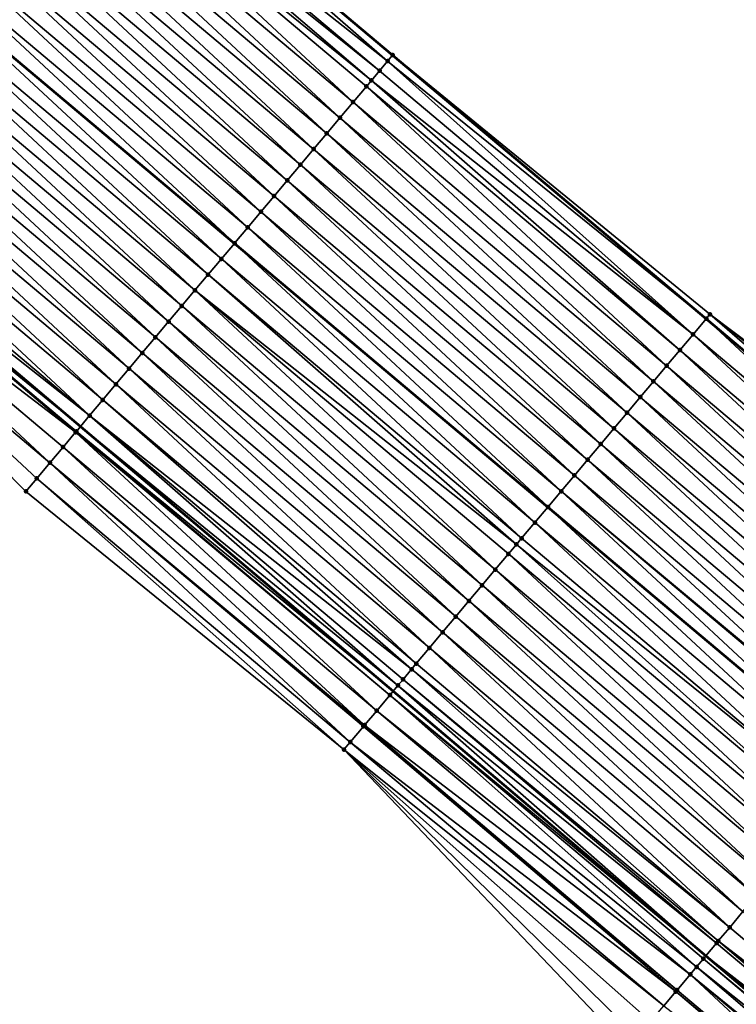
# Model space of a CAD drawing. Header units: feet. Extents: x 2017353 to 2024169, y 808050 to 818690.
# Tile 130 of 256: x 2017656 to 2017691, y 818335 to 818383. Entities that reach past the tile are written whole.
import ezdxf

# ---------------------------------------------------------------- set-up
doc = ezdxf.new("R2010")
doc.units = ezdxf.units.FT
doc.header["$MEASUREMENT"] = 0
for name, color, linetype, lineweight in [('EP_Travel Lane', 172, 'Continuous', 53), ('SB-Road Shots', 141, 'Continuous', 100), ('SB-Road X-Section', 40, 'Continuous', 13), ('STRIPING', 60, 'Continuous', 53)]:
    doc.layers.add(name, color=color, linetype=linetype, lineweight=lineweight)
doc.layers.add('I-77-MM15-17_SB-Surface-BORDER', color=7, linetype='Continuous')
doc.layers.add('I-77-MM15-17_SB-Surface-TIN', color=7, linetype='Continuous')

msp = doc.modelspace()

# ---------------------------------------------------------------- linework, layer by layer
at = {"layer": 'EP_Travel Lane'}
for points in [[(2017643.864532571, 818407.4377729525, 275.885903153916), (2017659.161856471, 818394.5552718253, 275.702010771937), (2017674.456626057, 818381.6877561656, 275.5280251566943), (2017689.764920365, 818368.8178624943, 275.378852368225), (2017705.073134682, 818355.9480360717, 275.2171115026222), (2017720.381397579, 818343.0781688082, 275.0630044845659), (2017735.68966035, 818330.2083016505, 274.9088807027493), (2017750.997835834, 818317.338507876, 274.7410282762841), (2017766.306006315, 818304.4687183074, 274.5723861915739), (2017781.614165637, 818291.5989381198, 274.4019925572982), (2017796.92232634, 818278.7291567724, 274.2318107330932), (2017812.230470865, 818265.8593890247, 274.0590953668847), (2017827.539320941, 818252.9853399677, 273.878404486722), (2017842.844323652, 818240.1119363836, 273.6979769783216)], [(2017643.932074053, 818376.476048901, 275.2581242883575), (2017659.216473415, 818363.5659910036, 275.0733244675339), (2017674.481934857, 818350.6450725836, 274.9300880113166), (2017689.747220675, 818337.7243028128, 274.7591509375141), (2017705.01265402, 818324.8034081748, 274.6114803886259), (2017720.278141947, 818311.8824673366, 274.4724148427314), (2017735.543420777, 818298.9617034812, 274.3003792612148), (2017750.80865006, 818286.0409815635, 274.1205327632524), (2017766.073882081, 818273.1202573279, 273.9411159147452), (2017781.339145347, 818260.1995066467, 273.7666296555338), (2017796.604394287, 818247.278768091, 273.5898770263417), (2017811.895627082, 818234.39319092, 273.3838735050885), (2017827.208647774, 818221.5290658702, 273.2230274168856), (2017842.521605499, 818208.6649937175, 273.0523316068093)]]:
    msp.add_polyline3d(points, dxfattribs=at)
at = {"layer": 'I-77-MM15-17_SB-Surface-BORDER', "color": 3, "linetype": 'Continuous', "lineweight": -3}
for points in [[(2017644.287278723, 818407.9399616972, 275.8694936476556), (2017659.215244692, 818394.6186659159, 275.7021547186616), (2017674.4635599, 818381.6960045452, 275.5279622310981), (2017689.952734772, 818369.0412532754, 275.3794700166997), (2017705.948071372, 818356.9887123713, 275.2194896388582), (2017721.031836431, 818343.8518593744, 275.0617655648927), (2017736.33999287, 818330.9820817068, 274.8909142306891), (2017751.648237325, 818318.1122300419, 274.733900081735), (2017766.312940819, 818304.4769667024, 274.5723830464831), (2017781.621100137, 818291.6071866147, 274.4019811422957), (2017797.267331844, 818279.139498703, 274.2341506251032), (2017812.46875516, 818266.1428200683, 274.0590878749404), (2017828.094109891, 818253.6450258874, 273.8702814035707), (2017844.485018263, 818242.0625397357, 273.6975767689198)], [(2017841.416976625, 818207.3521474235, 273.0190924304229), (2017826.559394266, 818220.7573008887, 273.2135307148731), (2017810.427041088, 818232.6476979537, 273.3462616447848), (2017794.21558387, 818244.4383593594, 273.512512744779), (2017777.604777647, 818255.7595397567, 273.61678531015), (2017761.406667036, 818267.5712990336, 273.7449264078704), (2017746.392745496, 818280.7905697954, 273.9536691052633), (2017730.046090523, 818292.425761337, 274.0724665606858), (2017715.003765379, 818305.6119222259, 274.2289093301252), (2017700.319797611, 818319.2242442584, 274.3925274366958), (2017685.966953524, 818333.229946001, 274.5933572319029), (2017672.083489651, 818347.7932672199, 274.8477976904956), (2017656.551811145, 818360.3978139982, 274.9690070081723), (2017642.417888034, 818374.6786564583, 275.2063490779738)]]:
    msp.add_polyline3d(points, dxfattribs=at)
at = {"layer": 'I-77-MM15-17_SB-Surface-TIN', "color": 128, "linetype": 'Continuous', "lineweight": -3}
for points in [[(2017674.213052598, 818381.3980054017, 275.5302356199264), (2017659.161856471, 818394.5552718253, 275.702010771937), (2017658.524599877, 818393.7986420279, 275.6953728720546)], [(2017659.168791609, 818394.5635060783, 275.7020830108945), (2017659.161856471, 818394.5552718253, 275.702010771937), (2017674.456626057, 818381.6877561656, 275.5280251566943)], [(2017674.213052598, 818381.3980054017, 275.5302356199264), (2017674.456626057, 818381.6877561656, 275.5280251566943), (2017659.161856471, 818394.5552718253, 275.702010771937)], [(2017674.4635599, 818381.6960045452, 275.5279622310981), (2017659.215244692, 818394.6186659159, 275.7021547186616), (2017659.168791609, 818394.5635060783, 275.7020830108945)], [(2017674.4635599, 818381.6960045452, 275.5279622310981), (2017659.168791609, 818394.5635060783, 275.7020830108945), (2017674.456626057, 818381.6877561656, 275.5280251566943)], [(2017673.820007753, 818380.9306022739, 275.521703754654), (2017658.524599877, 818393.7986420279, 275.6953728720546), (2017658.2281996, 818393.4467658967, 275.6884147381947)], [(2017673.820007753, 818380.9306022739, 275.521703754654), (2017674.213052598, 818381.3980054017, 275.5302356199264), (2017658.524599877, 818393.7986420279, 275.6953728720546)], [(2017673.423764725, 818380.4594952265, 275.5054102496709), (2017658.2281996, 818393.4467658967, 275.6884147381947), (2017657.880342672, 818393.033833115, 275.6776989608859)], [(2017673.423764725, 818380.4594952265, 275.5054102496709), (2017673.820007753, 818380.9306022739, 275.521703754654), (2017658.2281996, 818393.4467658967, 275.6884147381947)], [(2017672.5326464, 818379.4000138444, 275.4687651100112), (2017657.880342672, 818393.033833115, 275.6776989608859), (2017657.236063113, 818392.2690430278, 275.65628171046)], [(2017672.5326464, 818379.4000138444, 275.4687651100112), (2017673.176323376, 818380.1653111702, 275.4946525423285), (2017657.880342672, 818393.033833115, 275.6776989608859)], [(2017673.176323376, 818380.1653111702, 275.4946525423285), (2017673.423764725, 818380.4594952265, 275.5054102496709), (2017657.880342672, 818393.033833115, 275.6776989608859)], [(2017671.889003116, 818378.6346881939, 275.4481755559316), (2017657.236063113, 818392.2690430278, 275.65628171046), (2017656.591796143, 818391.504242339, 275.6369724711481)], [(2017671.889003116, 818378.6346881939, 275.4481755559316), (2017672.5326464, 818379.4000138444, 275.4687651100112), (2017657.236063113, 818392.2690430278, 275.65628171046)], [(2017671.245391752, 818377.8693357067, 275.4326054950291), (2017656.591796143, 818391.504242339, 275.6369724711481), (2017655.947535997, 818390.7394359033, 275.6188060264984)], [(2017671.245391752, 818377.8693357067, 275.4326054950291), (2017671.889003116, 818378.6346881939, 275.4481755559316), (2017656.591796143, 818391.504242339, 275.6369724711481)], [(2017670.601781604, 818377.1039821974, 275.4172265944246), (2017655.947535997, 818390.7394359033, 275.6188060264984), (2017655.303275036, 818389.9746301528, 275.600503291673)], [(2017670.601781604, 818377.1039821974, 275.4172265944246), (2017671.245391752, 818377.8693357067, 275.4326054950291), (2017655.947535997, 818390.7394359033, 275.6188060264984)], [(2017669.958163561, 818376.338635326, 275.4006061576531), (2017655.303275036, 818389.9746301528, 275.600503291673), (2017654.659014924, 818389.2098236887, 275.5823424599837)], [(2017669.958163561, 818376.338635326, 275.4006061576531), (2017670.601781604, 818377.1039821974, 275.4172265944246), (2017655.303275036, 818389.9746301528, 275.600503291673)], [(2017669.314524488, 818375.5733061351, 275.3806787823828), (2017654.659014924, 818389.2098236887, 275.5823424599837), (2017654.014746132, 818388.4450245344, 275.562728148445)], [(2017669.314524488, 818375.5733061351, 275.3806787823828), (2017669.958163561, 818376.338635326, 275.4006061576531), (2017654.659014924, 818389.2098236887, 275.5823424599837)], [(2017668.670861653, 818374.8079969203, 275.3570150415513), (2017654.014746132, 818388.4450245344, 275.562728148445), (2017653.370460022, 818387.6802399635, 275.5402139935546)], [(2017668.670861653, 818374.8079969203, 275.3570150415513), (2017669.314524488, 818375.5733061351, 275.3806787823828), (2017654.014746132, 818388.4450245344, 275.562728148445)], [(2017668.027211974, 818374.0426766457, 275.3354199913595), (2017653.370460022, 818387.6802399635, 275.5402139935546), (2017652.726166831, 818386.9154613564, 275.5165139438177)], [(2017668.027211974, 818374.0426766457, 275.3354199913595), (2017668.670861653, 818374.8079969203, 275.3570150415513), (2017653.370460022, 818387.6802399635, 275.5402139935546)], [(2017667.383578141, 818373.277343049, 275.3163166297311), (2017652.726166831, 818386.9154613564, 275.5165139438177), (2017652.081883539, 818386.1506744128, 275.4944715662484)], [(2017667.383578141, 818373.277343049, 275.3163166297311), (2017668.027211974, 818374.0426766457, 275.3354199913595), (2017652.726166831, 818386.9154613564, 275.5165139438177)], [(2017666.739933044, 818372.5120189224, 275.2954420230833), (2017652.081883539, 818386.1506744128, 275.4944715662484), (2017651.437610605, 818385.3858787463, 275.4741637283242)], [(2017666.739933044, 818372.5120189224, 275.2954420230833), (2017667.383578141, 818373.277343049, 275.3163166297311), (2017652.081883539, 818386.1506744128, 275.4944715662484)], [(2017666.096273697, 818371.7467067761, 275.2723266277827), (2017651.42960608, 818385.3763770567, 275.4738929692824), (2017650.7933288, 818384.6210905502, 275.4523704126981)], [(2017651.437610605, 818385.3858787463, 275.4741637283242), (2017651.42960608, 818385.3763770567, 275.4738929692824), (2017666.731937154, 818372.5025117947, 275.295154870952)], [(2017666.096273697, 818371.7467067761, 275.2723266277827), (2017666.731937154, 818372.5025117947, 275.295154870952), (2017651.42960608, 818385.3763770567, 275.4738929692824)], [(2017666.739933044, 818372.5120189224, 275.2954420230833), (2017651.437610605, 818385.3858787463, 275.4741637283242), (2017666.731937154, 818372.5025117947, 275.295154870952)], [(2017665.452616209, 818370.9813930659, 275.2495037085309), (2017650.7933288, 818384.6210905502, 275.4523704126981), (2017650.149035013, 818383.8563124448, 275.4285706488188)], [(2017665.452616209, 818370.9813930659, 275.2495037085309), (2017666.096273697, 818371.7467067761, 275.2723266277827), (2017650.7933288, 818384.6210905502, 275.4523704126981)], [(2017664.808963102, 818370.2160756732, 275.2273696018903), (2017650.149035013, 818383.8563124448, 275.4285706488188), (2017649.504766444, 818383.0915131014, 275.4089939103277)], [(2017664.808963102, 818370.2160756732, 275.2273696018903), (2017665.452616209, 818370.9813930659, 275.2495037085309), (2017650.149035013, 818383.8563124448, 275.4285706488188)], [(2017664.165334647, 818369.4507375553, 275.2091119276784), (2017649.504766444, 818383.0915131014, 275.4089939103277), (2017648.860522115, 818382.3266933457, 275.3934760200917)], [(2017664.165334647, 818369.4507375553, 275.2091119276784), (2017664.808963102, 818370.2160756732, 275.2273696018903), (2017649.504766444, 818383.0915131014, 275.4089939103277)], [(2017663.52171602, 818368.6853911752, 275.1923996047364), (2017648.860522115, 818382.3266933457, 275.3934760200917), (2017648.216273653, 818381.5618770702, 275.3772661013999)], [(2017663.52171602, 818368.6853911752, 275.1923996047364), (2017664.165334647, 818369.4507375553, 275.2091119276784), (2017648.860522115, 818382.3266933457, 275.3934760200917)], [(2017662.878086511, 818367.9200539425, 275.1739763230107), (2017648.216273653, 818381.5618770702, 275.3772661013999), (2017647.572013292, 818380.7970708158, 275.3590636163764)], [(2017662.878086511, 818367.9200539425, 275.1739763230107), (2017663.52171602, 818368.6853911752, 275.1923996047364), (2017648.216273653, 818381.5618770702, 275.3772661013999)], [(2017674.213052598, 818381.3980054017, 275.5302356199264), (2017689.764920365, 818368.8178624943, 275.378852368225), (2017674.456626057, 818381.6877561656, 275.5280251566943)], [(2017674.4635599, 818381.6960045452, 275.5279622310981), (2017674.456626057, 818381.6877561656, 275.5280251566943), (2017689.764920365, 818368.8178624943, 275.378852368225)], [(2017689.771855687, 818368.8261097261, 275.3790145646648), (2017674.4635599, 818381.6960045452, 275.5279622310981), (2017689.764920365, 818368.8178624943, 275.378852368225)], [(2017689.771855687, 818368.8261097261, 275.3790145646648), (2017689.952734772, 818369.0412532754, 275.3794700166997), (2017674.4635599, 818381.6960045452, 275.5279622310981)], [(2017689.128247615, 818368.0607544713, 275.3639624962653), (2017674.213052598, 818381.3980054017, 275.5302356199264), (2017673.820007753, 818380.9306022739, 275.521703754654)], [(2017689.128247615, 818368.0607544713, 275.3639624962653), (2017689.764920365, 818368.8178624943, 275.378852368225), (2017674.213052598, 818381.3980054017, 275.5302356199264)], [(2017662.234444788, 818367.1547269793, 275.1536322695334), (2017647.572013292, 818380.7970708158, 275.3590636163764), (2017646.927742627, 818380.0322732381, 275.3391357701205)], [(2017662.234444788, 818367.1547269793, 275.1536322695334), (2017662.878086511, 818367.9200539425, 275.1739763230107), (2017647.572013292, 818380.7970708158, 275.3590636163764)], [(2017689.128247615, 818368.0607544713, 275.3639624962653), (2017673.820007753, 818380.9306022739, 275.521703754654), (2017673.423764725, 818380.4594952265, 275.5054102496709)], [(2017687.840923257, 818366.5301349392, 275.3168420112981), (2017673.176323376, 818380.1653111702, 275.4946525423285), (2017672.5326464, 818379.4000138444, 275.4687651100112)], [(2017688.484571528, 818367.2954563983, 275.3382152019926), (2017673.423764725, 818380.4594952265, 275.5054102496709), (2017673.176323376, 818380.1653111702, 275.4946525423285)], [(2017687.840923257, 818366.5301349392, 275.3168420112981), (2017688.484571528, 818367.2954563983, 275.3382152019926), (2017673.176323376, 818380.1653111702, 275.4946525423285)], [(2017688.484571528, 818367.2954563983, 275.3382152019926), (2017689.128247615, 818368.0607544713, 275.3639624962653), (2017673.423764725, 818380.4594952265, 275.5054102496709)], [(2017661.590790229, 818366.3894108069, 275.1312699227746), (2017646.927742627, 818380.0322732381, 275.3391357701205), (2017646.283473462, 818379.2674743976, 275.3194590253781)], [(2017661.590790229, 818366.3894108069, 275.1312699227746), (2017662.234444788, 818367.1547269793, 275.1536322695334), (2017646.927742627, 818380.0322732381, 275.3391357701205)], [(2017660.947148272, 818365.6240840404, 275.1108890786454), (2017646.283473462, 818379.2674743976, 275.3194590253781), (2017645.639218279, 818378.5026637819, 275.3021237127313)], [(2017660.947148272, 818365.6240840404, 275.1108890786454), (2017661.590790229, 818366.3894108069, 275.1312699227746), (2017646.283473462, 818379.2674743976, 275.3194590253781)], [(2017687.197260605, 818365.7648255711, 275.2932073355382), (2017672.5326464, 818379.4000138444, 275.4687651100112), (2017671.889003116, 818378.6346881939, 275.4481755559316)], [(2017687.197260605, 818365.7648255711, 275.2932073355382), (2017687.840923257, 818366.5301349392, 275.3168420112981), (2017672.5326464, 818379.4000138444, 275.4687651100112)], [(2017660.303545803, 818364.8587240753, 275.096717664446), (2017645.639218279, 818378.5026637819, 275.3021237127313), (2017644.994977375, 818377.7378411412, 275.2871795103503)], [(2017660.303545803, 818364.8587240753, 275.096717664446), (2017660.947148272, 818365.6240840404, 275.1108890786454), (2017645.639218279, 818378.5026637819, 275.3021237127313)], [(2017686.553641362, 818364.9994797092, 275.2763984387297), (2017671.889003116, 818378.6346881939, 275.4481755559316), (2017671.245391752, 818377.8693357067, 275.4326054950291)], [(2017686.553641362, 818364.9994797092, 275.2763984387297), (2017687.197260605, 818365.7648255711, 275.2932073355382), (2017671.889003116, 818378.6346881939, 275.4481755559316)], [(2017659.659956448, 818364.0933530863, 275.0846081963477), (2017644.994977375, 818377.7378411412, 275.2871795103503), (2017644.35072773, 818376.9730258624, 275.2707714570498)], [(2017659.659956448, 818364.0933530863, 275.0846081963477), (2017660.303545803, 818364.8587240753, 275.096717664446), (2017644.994977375, 818377.7378411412, 275.2871795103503)], [(2017685.910031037, 818364.2341263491, 275.2609920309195), (2017671.245391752, 818377.8693357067, 275.4326054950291), (2017670.601781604, 818377.1039821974, 275.4172265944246)], [(2017685.910031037, 818364.2341263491, 275.2609920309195), (2017686.553641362, 818364.9994797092, 275.2763984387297), (2017671.245391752, 818377.8693357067, 275.4326054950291)], [(2017659.659956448, 818364.0933530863, 275.0846081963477), (2017644.35072773, 818376.9730258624, 275.2707714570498), (2017643.932074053, 818376.476048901, 275.2581242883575)], [(2017685.266396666, 818363.4687932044, 275.24180452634), (2017670.601781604, 818377.1039821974, 275.4172265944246), (2017669.958163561, 818376.338635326, 275.4006061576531)], [(2017685.266396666, 818363.4687932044, 275.24180452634), (2017685.910031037, 818364.2341263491, 275.2609920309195), (2017670.601781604, 818377.1039821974, 275.4172265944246)], [(2017643.706459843, 818376.2082259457, 275.2513086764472), (2017659.216473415, 818363.5659910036, 275.0733244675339), (2017643.932074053, 818376.476048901, 275.2581242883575)], [(2017659.659956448, 818364.0933530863, 275.0846081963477), (2017643.932074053, 818376.476048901, 275.2581242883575), (2017659.216473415, 818363.5659910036, 275.0733244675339)], [(2017684.622748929, 818362.7034712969, 275.2205152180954), (2017669.958163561, 818376.338635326, 275.4006061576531), (2017669.314524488, 818375.5733061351, 275.3806787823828)], [(2017684.622748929, 818362.7034712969, 275.2205152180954), (2017685.266396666, 818363.4687932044, 275.24180452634), (2017669.958163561, 818376.338635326, 275.4006061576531)], [(2017658.97798612, 818363.282399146, 275.0670854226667), (2017643.706459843, 818376.2082259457, 275.2513086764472), (2017643.062175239, 818375.4434401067, 275.2290467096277)], [(2017659.01633996, 818363.3280049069, 275.0682323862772), (2017659.216473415, 818363.5659910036, 275.0733244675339), (2017643.706459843, 818376.2082259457, 275.2513086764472)], [(2017658.97798612, 818363.282399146, 275.0670854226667), (2017659.01633996, 818363.3280049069, 275.0682323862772), (2017643.706459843, 818376.2082259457, 275.2513086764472)], [(2017657.729007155, 818361.7973924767, 275.0197828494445), (2017643.062175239, 818375.4434401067, 275.2290467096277), (2017642.417888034, 818374.6786564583, 275.2063490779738)], [(2017657.729007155, 818361.7973924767, 275.0197828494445), (2017658.372689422, 818362.5626853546, 275.0465021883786), (2017643.062175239, 818375.4434401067, 275.2290467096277)], [(2017658.372689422, 818362.5626853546, 275.0465021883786), (2017658.97798612, 818363.282399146, 275.0670854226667), (2017643.062175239, 818375.4434401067, 275.2290467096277)], [(2017683.979088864, 818361.9381597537, 275.1972873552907), (2017669.314524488, 818375.5733061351, 275.3806787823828), (2017668.670861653, 818374.8079969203, 275.3570150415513)], [(2017683.979088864, 818361.9381597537, 275.1972873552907), (2017684.622748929, 818362.7034712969, 275.2205152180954), (2017669.314524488, 818375.5733061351, 275.3806787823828)], [(2017656.551811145, 818360.3978139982, 274.9690070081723), (2017657.085315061, 818361.0321078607, 274.9915181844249), (2017642.417888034, 818374.6786564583, 275.2063490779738)], [(2017657.085315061, 818361.0321078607, 274.9915181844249), (2017657.729007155, 818361.7973924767, 275.0197828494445), (2017642.417888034, 818374.6786564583, 275.2063490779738)], [(2017683.335414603, 818361.1728601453, 275.1718272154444), (2017668.670861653, 818374.8079969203, 275.3570150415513), (2017668.027211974, 818374.0426766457, 275.3354199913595)], [(2017683.335414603, 818361.1728601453, 275.1718272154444), (2017683.979088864, 818361.9381597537, 275.1972873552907), (2017668.670861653, 818374.8079969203, 275.3570150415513)], [(2017682.691724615, 818360.4075737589, 275.1438940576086), (2017668.027211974, 818374.0426766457, 275.3354199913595), (2017667.383578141, 818373.277343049, 275.3163166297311)], [(2017682.691724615, 818360.4075737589, 275.1438940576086), (2017683.335414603, 818361.1728601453, 275.1718272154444), (2017668.027211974, 818374.0426766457, 275.3354199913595)], [(2017682.048055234, 818359.6422700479, 275.1192012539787), (2017667.383578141, 818373.277343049, 275.3163166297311), (2017666.739933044, 818372.5120189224, 275.2954420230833)], [(2017682.048055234, 818359.6422700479, 275.1192012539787), (2017682.691724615, 818360.4075737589, 275.1438940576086), (2017667.383578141, 818373.277343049, 275.3163166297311)], [(2017681.404401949, 818358.876952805, 275.0970394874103), (2017666.731937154, 818372.5025117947, 275.295154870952), (2017666.096273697, 818371.7467067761, 275.2723266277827)], [(2017666.739933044, 818372.5120189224, 275.2954420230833), (2017666.731937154, 818372.5025117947, 275.295154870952), (2017682.040059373, 818359.6327628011, 275.1189259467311)], [(2017681.404401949, 818358.876952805, 275.0970394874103), (2017682.040059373, 818359.6327628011, 275.1189259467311), (2017666.731937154, 818372.5025117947, 275.295154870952)], [(2017682.048055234, 818359.6422700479, 275.1192012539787), (2017666.739933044, 818372.5120189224, 275.2954420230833), (2017682.040059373, 818359.6327628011, 275.1189259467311)], [(2017680.760755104, 818358.1116301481, 275.075890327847), (2017666.096273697, 818371.7467067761, 275.2723266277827), (2017665.452616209, 818370.9813930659, 275.2495037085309)], [(2017680.760755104, 818358.1116301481, 275.075890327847), (2017681.404401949, 818358.876952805, 275.0970394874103), (2017666.096273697, 818371.7467067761, 275.2723266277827)], [(2017680.506016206, 818357.8087268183, 275.0681605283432), (2017665.452616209, 818370.9813930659, 275.2495037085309), (2017664.808963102, 818370.2160756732, 275.2273696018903)], [(2017680.506016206, 818357.8087268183, 275.0681605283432), (2017680.760755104, 818358.1116301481, 275.075890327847), (2017665.452616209, 818370.9813930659, 275.2495037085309)], [(2017679.473500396, 818356.5809520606, 275.0397220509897), (2017664.808963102, 818370.2160756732, 275.2273696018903), (2017664.165334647, 818369.4507375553, 275.2091119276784)], [(2017679.473500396, 818356.5809520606, 275.0397220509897), (2017680.117123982, 818357.3462942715, 275.057213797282), (2017664.808963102, 818370.2160756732, 275.2273696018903)], [(2017680.117123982, 818357.3462942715, 275.057213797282), (2017680.506016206, 818357.8087268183, 275.0681605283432), (2017664.808963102, 818370.2160756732, 275.2273696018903)], [(2017678.829881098, 818355.815606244, 275.0229046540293), (2017664.165334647, 818369.4507375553, 275.2091119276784), (2017663.52171602, 818368.6853911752, 275.1923996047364)], [(2017678.829881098, 818355.815606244, 275.0229046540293), (2017679.473500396, 818356.5809520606, 275.0397220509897), (2017664.165334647, 818369.4507375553, 275.2091119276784)], [(2017678.186256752, 818355.0502646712, 275.0052935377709), (2017663.52171602, 818368.6853911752, 275.1923996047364), (2017662.878086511, 818367.9200539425, 275.1739763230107)], [(2017678.186256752, 818355.0502646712, 275.0052935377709), (2017678.829881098, 818355.815606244, 275.0229046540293), (2017663.52171602, 818368.6853911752, 275.1923996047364)], [(2017704.436489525, 818355.1909049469, 275.2065526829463), (2017689.764920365, 818368.8178624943, 275.378852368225), (2017689.128247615, 818368.0607544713, 275.3639624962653)], [(2017689.771855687, 818368.8261097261, 275.3790145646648), (2017689.764920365, 818368.8178624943, 275.378852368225), (2017705.073134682, 818355.9480360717, 275.2171115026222)], [(2017704.436489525, 818355.1909049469, 275.2065526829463), (2017705.073134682, 818355.9480360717, 275.2171115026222), (2017689.764920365, 818368.8178624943, 275.378852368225)], [(2017705.080069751, 818355.9562836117, 275.2172265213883), (2017689.952734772, 818369.0412532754, 275.3794700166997), (2017689.771855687, 818368.8261097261, 275.3790145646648)], [(2017705.080069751, 818355.9562836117, 275.2172265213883), (2017689.771855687, 818368.8261097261, 275.3790145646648), (2017705.073134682, 818355.9480360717, 275.2171115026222)], [(2017705.080069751, 818355.9562836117, 275.2172265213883), (2017705.723592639, 818356.7217104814, 275.2188840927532), (2017689.952734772, 818369.0412532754, 275.3794700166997)], [(2017705.723592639, 818356.7217104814, 275.2188840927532), (2017705.948071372, 818356.9887123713, 275.2194896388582), (2017689.952734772, 818369.0412532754, 275.3794700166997)], [(2017677.542625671, 818354.2849287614, 274.9866232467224), (2017662.878086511, 818367.9200539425, 275.1739763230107), (2017662.234444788, 818367.1547269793, 275.1536322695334)], [(2017677.542625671, 818354.2849287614, 274.9866232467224), (2017678.186256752, 818355.0502646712, 275.0052935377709), (2017662.878086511, 818367.9200539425, 275.1739763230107)], [(2017703.792808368, 818354.4256111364, 275.1800077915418), (2017689.128247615, 818368.0607544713, 275.3639624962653), (2017688.484571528, 818367.2954563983, 275.3382152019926)], [(2017703.792808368, 818354.4256111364, 275.1800077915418), (2017704.436489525, 818355.1909049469, 275.2065526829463), (2017689.128247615, 818368.0607544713, 275.3639624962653)], [(2017676.899005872, 818353.5195833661, 274.9697270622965), (2017662.234444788, 818367.1547269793, 275.1536322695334), (2017661.590790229, 818366.3894108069, 275.1312699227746)], [(2017676.899005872, 818353.5195833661, 274.9697270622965), (2017677.542625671, 818354.2849287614, 274.9866232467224), (2017662.234444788, 818367.1547269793, 275.1536322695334)], [(2017703.149148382, 818353.660299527, 275.1567919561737), (2017688.484571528, 818367.2954563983, 275.3382152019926), (2017687.840923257, 818366.5301349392, 275.3168420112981)], [(2017703.149148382, 818353.660299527, 275.1567919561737), (2017703.792808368, 818354.4256111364, 275.1800077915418), (2017688.484571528, 818367.2954563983, 275.3382152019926)], [(2017676.255390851, 818352.7542339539, 274.9535822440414), (2017661.590790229, 818366.3894108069, 275.1312699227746), (2017660.947148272, 818365.6240840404, 275.1108890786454)], [(2017676.255390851, 818352.7542339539, 274.9535822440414), (2017676.899005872, 818353.5195833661, 274.9697270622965), (2017661.590790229, 818366.3894108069, 275.1312699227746)], [(2017702.505510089, 818352.8949696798, 275.1369873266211), (2017687.840923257, 818366.5301349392, 275.3168420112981), (2017687.197260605, 818365.7648255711, 275.2932073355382)], [(2017702.505510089, 818352.8949696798, 275.1369873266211), (2017703.149148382, 818353.660299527, 275.1567919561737), (2017687.840923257, 818366.5301349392, 275.3168420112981)], [(2017701.861884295, 818352.1296293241, 275.1191481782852), (2017687.197260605, 818365.7648255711, 275.2932073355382), (2017686.553641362, 818364.9994797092, 275.2763984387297)], [(2017701.861884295, 818352.1296293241, 275.1191481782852), (2017702.505510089, 818352.8949696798, 275.1369873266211), (2017687.197260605, 818365.7648255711, 275.2932073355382)], [(2017675.611767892, 818351.9888912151, 274.9361891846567), (2017660.947148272, 818365.6240840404, 275.1108890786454), (2017660.303545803, 818364.8587240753, 275.096717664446)], [(2017675.611767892, 818351.9888912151, 274.9361891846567), (2017676.255390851, 818352.7542339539, 274.9535822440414), (2017660.947148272, 818365.6240840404, 275.1108890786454)], [(2017675.385427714, 818351.7197207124, 274.9320586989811), (2017660.303545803, 818364.8587240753, 275.096717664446), (2017659.659956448, 818364.0933530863, 275.0846081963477)], [(2017675.385427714, 818351.7197207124, 274.9320586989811), (2017675.611767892, 818351.9888912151, 274.9361891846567), (2017660.303545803, 818364.8587240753, 275.096717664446)], [(2017701.218257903, 818351.3642894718, 275.1012149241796), (2017686.553641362, 818364.9994797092, 275.2763984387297), (2017685.910031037, 818364.2341263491, 275.2609920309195)], [(2017701.218257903, 818351.3642894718, 275.1012149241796), (2017701.861884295, 818352.1296293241, 275.1191481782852), (2017686.553641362, 818364.9994797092, 275.2763984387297)], [(2017674.715733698, 818350.9231674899, 274.9301458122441), (2017659.659956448, 818364.0933530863, 275.0846081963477), (2017659.216473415, 818363.5659910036, 275.0733244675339)], [(2017674.715733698, 818350.9231674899, 274.9301458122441), (2017674.968210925, 818351.223492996, 274.9291731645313), (2017659.659956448, 818364.0933530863, 275.0846081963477)], [(2017674.968210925, 818351.223492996, 274.9291731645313), (2017675.385427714, 818351.7197207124, 274.9320586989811), (2017659.659956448, 818364.0933530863, 275.0846081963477)], [(2017700.574622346, 818350.5989573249, 275.0818403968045), (2017685.910031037, 818364.2341263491, 275.2609920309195), (2017685.266396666, 818363.4687932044, 275.24180452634)], [(2017700.574622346, 818350.5989573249, 275.0818403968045), (2017701.218257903, 818351.3642894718, 275.1012149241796), (2017685.910031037, 818364.2341263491, 275.2609920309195)], [(2017673.681117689, 818349.6926791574, 274.9183957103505), (2017658.97798612, 818363.282399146, 275.0670854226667), (2017658.372689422, 818362.5626853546, 275.0465021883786)], [(2017674.324704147, 818350.4580525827, 274.9300491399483), (2017659.01633996, 818363.3280049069, 275.0682323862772), (2017658.97798612, 818363.282399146, 275.0670854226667)], [(2017673.681117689, 818349.6926791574, 274.9183957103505), (2017674.324704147, 818350.4580525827, 274.9300491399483), (2017658.97798612, 818363.282399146, 275.0670854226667)], [(2017659.01633996, 818363.3280049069, 275.0682323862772), (2017674.481934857, 818350.6450725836, 274.9300880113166), (2017659.216473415, 818363.5659910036, 275.0733244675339)], [(2017674.324704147, 818350.4580525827, 274.9300491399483), (2017674.481934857, 818350.6450725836, 274.9300880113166), (2017659.01633996, 818363.3280049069, 275.0682323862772)], [(2017674.715733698, 818350.9231674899, 274.9301458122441), (2017659.216473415, 818363.5659910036, 275.0733244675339), (2017674.481934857, 818350.6450725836, 274.9300880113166)], [(2017699.930988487, 818349.8336237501, 275.0627329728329), (2017685.266396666, 818363.4687932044, 275.24180452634), (2017684.622748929, 818362.7034712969, 275.2205152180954)], [(2017699.930988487, 818349.8336237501, 275.0627329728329), (2017700.574622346, 818350.5989573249, 275.0818403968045), (2017685.266396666, 818363.4687932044, 275.24180452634)], [(2017673.092526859, 818348.992840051, 274.8975316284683), (2017658.372689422, 818362.5626853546, 275.0465021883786), (2017657.729007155, 818361.7973924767, 275.0197828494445)], [(2017673.092526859, 818348.992840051, 274.8975316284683), (2017673.681117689, 818349.6926791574, 274.9183957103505), (2017658.372689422, 818362.5626853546, 275.0465021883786)], [(2017699.287325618, 818349.0683145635, 275.039063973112), (2017684.622748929, 818362.7034712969, 275.2205152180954), (2017683.979088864, 818361.9381597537, 275.1972873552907)], [(2017699.287325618, 818349.0683145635, 275.039063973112), (2017699.930988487, 818349.8336237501, 275.0627329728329), (2017684.622748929, 818362.7034712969, 275.2205152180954)], [(2017698.643649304, 818348.3030166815, 275.0132806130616), (2017683.979088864, 818361.9381597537, 275.1972873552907), (2017683.335414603, 818361.1728601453, 275.1718272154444)], [(2017698.643649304, 818348.3030166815, 275.0132806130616), (2017699.287325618, 818349.0683145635, 275.039063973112), (2017683.979088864, 818361.9381597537, 275.1972873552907)], [(2017672.393750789, 818348.1620953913, 274.8645855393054), (2017657.729007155, 818361.7973924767, 275.0197828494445), (2017657.085315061, 818361.0321078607, 274.9915181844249)], [(2017672.393750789, 818348.1620953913, 274.8645855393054), (2017673.037458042, 818348.9273672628, 274.8952335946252), (2017657.729007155, 818361.7973924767, 275.0197828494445)], [(2017673.037458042, 818348.9273672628, 274.8952335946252), (2017673.092526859, 818348.992840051, 274.8975316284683), (2017657.729007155, 818361.7973924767, 275.0197828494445)], [(2017672.083489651, 818347.7932672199, 274.8477976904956), (2017657.085315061, 818361.0321078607, 274.9915181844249), (2017656.551811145, 818360.3978139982, 274.9690070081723)], [(2017672.083489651, 818347.7932672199, 274.8477976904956), (2017672.393750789, 818348.1620953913, 274.8645855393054), (2017657.085315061, 818361.0321078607, 274.9915181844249)], [(2017698.055049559, 818347.6032332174, 274.9872850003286), (2017683.335414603, 818361.1728601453, 275.1718272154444), (2017682.691724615, 818360.4075737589, 275.1438940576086)], [(2017698.055049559, 818347.6032332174, 274.9872850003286), (2017698.643649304, 818348.3030166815, 275.0132806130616), (2017683.335414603, 818361.1728601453, 275.1718272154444)], [(2017697.356252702, 818346.7724578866, 274.9547990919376), (2017682.691724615, 818360.4075737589, 275.1438940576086), (2017682.048055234, 818359.6422700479, 275.1192012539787)], [(2017697.356252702, 818346.7724578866, 274.9547990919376), (2017697.999954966, 818347.5377339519, 274.9846630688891), (2017682.691724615, 818360.4075737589, 275.1438940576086)], [(2017697.999954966, 818347.5377339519, 274.9846630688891), (2017698.055049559, 818347.6032332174, 274.9872850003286), (2017682.691724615, 818360.4075737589, 275.1438940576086)], [(2017696.71258715, 818346.0071509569, 274.9307080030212), (2017682.040059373, 818359.6327628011, 275.1189259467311), (2017681.404401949, 818358.876952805, 275.0970394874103)], [(2017682.048055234, 818359.6422700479, 275.1192012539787), (2017682.040059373, 818359.6327628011, 275.1189259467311), (2017697.348256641, 818346.762950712, 274.9544998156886)], [(2017696.71258715, 818346.0071509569, 274.9307080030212), (2017697.348256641, 818346.762950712, 274.9544998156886), (2017682.040059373, 818359.6327628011, 275.1189259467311)], [(2017697.356252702, 818346.7724578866, 274.9547990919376), (2017682.048055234, 818359.6422700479, 275.1192012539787), (2017697.348256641, 818346.762950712, 274.9544998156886)], [(2017696.068934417, 818345.2418332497, 274.9086327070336), (2017681.404401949, 818358.876952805, 275.0970394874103), (2017680.760755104, 818358.1116301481, 275.075890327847)], [(2017696.068934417, 818345.2418332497, 274.9086327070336), (2017696.71258715, 818346.0071509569, 274.9307080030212), (2017681.404401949, 818358.876952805, 275.0970394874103)], [(2017696.068934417, 818345.2418332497, 274.9086327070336), (2017680.760755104, 818358.1116301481, 275.075890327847), (2017680.506016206, 818357.8087268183, 275.0681605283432)], [(2017695.425307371, 818344.4764939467, 274.890596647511), (2017680.506016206, 818357.8087268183, 275.0681605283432), (2017680.117123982, 818357.3462942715, 275.057213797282)], [(2017695.425307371, 818344.4764939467, 274.890596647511), (2017696.068934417, 818345.2418332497, 274.9086327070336), (2017680.506016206, 818357.8087268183, 275.0681605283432)], [(2017694.781697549, 818343.7111401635, 274.875269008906), (2017680.117123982, 818357.3462942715, 275.057213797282), (2017679.473500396, 818356.5809520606, 275.0397220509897)], [(2017694.781697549, 818343.7111401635, 274.875269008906), (2017695.425307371, 818344.4764939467, 274.890596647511), (2017680.117123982, 818357.3462942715, 275.057213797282)], [(2017694.138090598, 818342.9457839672, 274.8603927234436), (2017679.473500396, 818356.5809520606, 275.0397220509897), (2017678.829881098, 818355.815606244, 275.0229046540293)], [(2017694.138090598, 818342.9457839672, 274.8603927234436), (2017694.781697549, 818343.7111401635, 274.875269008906), (2017679.473500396, 818356.5809520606, 275.0397220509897)], [(2017693.494474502, 818342.1804354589, 274.8440784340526), (2017678.829881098, 818355.815606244, 275.0229046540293), (2017678.186256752, 818355.0502646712, 275.0052935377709)], [(2017693.494474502, 818342.1804354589, 274.8440784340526), (2017694.138090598, 818342.9457839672, 274.8603927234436), (2017678.829881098, 818355.815606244, 275.0229046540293)], [(2017692.850854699, 818341.4150900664, 274.8271813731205), (2017678.186256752, 818355.0502646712, 275.0052935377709), (2017677.542625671, 818354.2849287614, 274.9866232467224)], [(2017692.850854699, 818341.4150900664, 274.8271813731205), (2017693.494474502, 818342.1804354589, 274.8440784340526), (2017678.186256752, 818355.0502646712, 275.0052935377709)], [(2017692.207228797, 818340.6497498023, 274.8093251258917), (2017677.542625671, 818354.2849287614, 274.9866232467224), (2017676.899005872, 818353.5195833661, 274.9697270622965)], [(2017692.207228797, 818340.6497498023, 274.8093251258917), (2017692.850854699, 818341.4150900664, 274.8271813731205), (2017677.542625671, 818354.2849287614, 274.9866232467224)], [(2017691.563622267, 818339.8843932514, 274.7945151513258), (2017676.899005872, 818353.5195833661, 274.9697270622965), (2017676.255390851, 818352.7542339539, 274.9535822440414)], [(2017691.563622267, 818339.8843932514, 274.7945151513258), (2017692.207228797, 818340.6497498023, 274.8093251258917), (2017676.899005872, 818353.5195833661, 274.9697270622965)], [(2017690.920029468, 818339.1190251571, 274.7818642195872), (2017676.255390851, 818352.7542339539, 274.9535822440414), (2017675.611767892, 818351.9888912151, 274.9361891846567)], [(2017690.920029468, 818339.1190251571, 274.7818642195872), (2017691.563622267, 818339.8843932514, 274.7945151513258), (2017676.255390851, 818352.7542339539, 274.9535822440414)], [(2017690.920029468, 818339.1190251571, 274.7818642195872), (2017675.611767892, 818351.9888912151, 274.9361891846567), (2017675.385427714, 818351.7197207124, 274.9320586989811)], [(2017690.362661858, 818338.4561914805, 274.7713409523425), (2017675.385427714, 818351.7197207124, 274.9320586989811), (2017674.968210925, 818351.223492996, 274.9291731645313)], [(2017690.362661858, 818338.4561914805, 274.7713409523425), (2017690.920029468, 818339.1190251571, 274.7818642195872), (2017675.385427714, 818351.7197207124, 274.9320586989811)], [(2017674.715733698, 818350.9231674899, 274.9301458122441), (2017674.481934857, 818350.6450725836, 274.9300880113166), (2017689.747220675, 818337.7243028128, 274.7591509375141)], [(2017690.276440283, 818338.3536540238, 274.7697817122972), (2017674.968210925, 818351.223492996, 274.9291731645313), (2017674.715733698, 818350.9231674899, 274.9301458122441)], [(2017690.276440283, 818338.3536540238, 274.7697817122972), (2017674.715733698, 818350.9231674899, 274.9301458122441), (2017689.747220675, 818337.7243028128, 274.7591509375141)], [(2017690.276440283, 818338.3536540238, 274.7697817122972), (2017690.362661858, 818338.4561914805, 274.7713409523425), (2017674.968210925, 818351.223492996, 274.9291731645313)], [(2017689.297836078, 818337.18992233, 274.7477658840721), (2017674.324704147, 818350.4580525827, 274.9300491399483), (2017673.681117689, 818349.6926791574, 274.9183957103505)], [(2017674.324704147, 818350.4580525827, 274.9300491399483), (2017689.747220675, 818337.7243028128, 274.7591509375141), (2017674.481934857, 818350.6450725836, 274.9300880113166)], [(2017689.63284572, 818337.5882874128, 274.7568534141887), (2017689.747220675, 818337.7243028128, 274.7591509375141), (2017674.324704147, 818350.4580525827, 274.9300491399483)], [(2017689.297836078, 818337.18992233, 274.7477658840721), (2017689.63284572, 818337.5882874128, 274.7568534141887), (2017674.324704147, 818350.4580525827, 274.9300491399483)], [(2017688.989210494, 818336.8229549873, 274.7375309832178), (2017673.681117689, 818349.6926791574, 274.9183957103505), (2017673.092526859, 818348.992840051, 274.8975316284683)], [(2017688.989210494, 818336.8229549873, 274.7375309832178), (2017689.297836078, 818337.18992233, 274.7477658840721), (2017673.681117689, 818349.6926791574, 274.9183957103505)], [(2017688.282074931, 818335.9821914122, 274.7104391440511), (2017673.037458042, 818348.9273672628, 274.8952335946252), (2017672.393750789, 818348.1620953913, 274.8645855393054)], [(2017688.345542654, 818336.057649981, 274.7130801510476), (2017673.092526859, 818348.992840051, 274.8975316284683), (2017673.037458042, 818348.9273672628, 274.8952335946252)], [(2017688.282074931, 818335.9821914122, 274.7104391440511), (2017688.345542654, 818336.057649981, 274.7130801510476), (2017673.037458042, 818348.9273672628, 274.8952335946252)], [(2017688.345542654, 818336.057649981, 274.7130801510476), (2017688.989210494, 818336.8229549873, 274.7375309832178), (2017673.092526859, 818348.992840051, 274.8975316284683)], [(2017687.70184848, 818335.2923671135, 274.6844884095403), (2017672.393750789, 818348.1620953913, 274.8645855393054), (2017672.083489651, 818347.7932672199, 274.8477976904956)], [(2017687.70184848, 818335.2923671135, 274.6844884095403), (2017688.282074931, 818335.9821914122, 274.7104391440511), (2017672.393750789, 818348.1620953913, 274.8645855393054)], [(2017685.966953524, 818333.229946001, 274.5933572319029), (2017686.414400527, 818333.7618514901, 274.6179321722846), (2017672.083489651, 818347.7932672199, 274.8477976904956)], [(2017686.414400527, 818333.7618514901, 274.6179321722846), (2017687.058132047, 818334.52710296, 274.6523964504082), (2017672.083489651, 818347.7932672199, 274.8477976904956)], [(2017687.058132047, 818334.52710296, 274.6523964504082), (2017687.70184848, 818335.2923671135, 274.6844884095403), (2017672.083489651, 818347.7932672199, 274.8477976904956)], [(2017706.228286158, 818326.2491632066, 274.6267739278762), (2017691.563622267, 818339.8843932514, 274.7945151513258), (2017690.920029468, 818339.1190251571, 274.7818642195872)], [(2017706.228286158, 818326.2491632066, 274.6267739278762), (2017690.920029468, 818339.1190251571, 274.7818642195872), (2017690.362661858, 818338.4561914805, 274.7713409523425)], [(2017705.584722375, 818325.4837707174, 274.6186858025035), (2017690.276440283, 818338.3536540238, 274.7697817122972), (2017689.747220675, 818337.7243028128, 274.7591509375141)], [(2017705.584722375, 818325.4837707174, 274.6186858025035), (2017690.362661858, 818338.4561914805, 274.7713409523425), (2017690.276440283, 818338.3536540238, 274.7697817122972)], [(2017705.584722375, 818325.4837707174, 274.6186858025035), (2017706.228286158, 818326.2491632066, 274.6267739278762), (2017690.362661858, 818338.4561914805, 274.7713409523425)], [(2017704.94115848, 818324.7183783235, 274.6105798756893), (2017689.63284572, 818337.5882874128, 274.7568534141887), (2017689.297836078, 818337.18992233, 274.7477658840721)], [(2017689.63284572, 818337.5882874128, 274.7568534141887), (2017705.01265402, 818324.8034081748, 274.6114803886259), (2017689.747220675, 818337.7243028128, 274.7591509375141)], [(2017704.94115848, 818324.7183783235, 274.6105798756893), (2017705.01265402, 818324.8034081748, 274.6114803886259), (2017689.63284572, 818337.5882874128, 274.7568534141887)], [(2017705.584722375, 818325.4837707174, 274.6186858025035), (2017689.747220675, 818337.7243028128, 274.7591509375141), (2017705.01265402, 818324.8034081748, 274.6114803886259)], [(2017704.49352132, 818324.1860805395, 274.5988709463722), (2017689.297836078, 818337.18992233, 274.7477658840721), (2017688.989210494, 818336.8229549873, 274.7375309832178)], [(2017704.49352132, 818324.1860805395, 274.5988709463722), (2017704.94115848, 818324.7183783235, 274.6105798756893), (2017689.297836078, 818337.18992233, 274.7477658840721)], [(2017703.653855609, 818323.1877407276, 274.5668373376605), (2017688.989210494, 818336.8229549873, 274.7375309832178), (2017688.345542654, 818336.057649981, 274.7130801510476)], [(2017703.653855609, 818323.1877407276, 274.5668373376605), (2017704.297530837, 818323.9530395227, 274.5924499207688), (2017688.989210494, 818336.8229549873, 274.7375309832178)], [(2017704.297530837, 818323.9530395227, 274.5924499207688), (2017704.49352132, 818324.1860805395, 274.5988709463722), (2017688.989210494, 818336.8229549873, 274.7375309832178)], [(2017703.537761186, 818323.0497164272, 274.5617245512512), (2017688.282074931, 818335.9821914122, 274.7104391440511), (2017687.70184848, 818335.2923671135, 274.6844884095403)], [(2017703.653855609, 818323.1877407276, 274.5668373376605), (2017688.345542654, 818336.057649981, 274.7130801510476), (2017688.282074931, 818335.9821914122, 274.7104391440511)], [(2017703.537761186, 818323.0497164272, 274.5617245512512), (2017703.653855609, 818323.1877407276, 274.5668373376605), (2017688.282074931, 818335.9821914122, 274.7104391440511)]]:
    msp.add_3dface(points, dxfattribs=at)
at = {"layer": 'SB-Road Shots', "lineweight": 100}
for p in [(2017674.4635599, 818381.6960045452, 275.5279622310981), (2017674.213052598, 818381.3980054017, 275.5302356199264), (2017673.820007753, 818380.9306022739, 275.521703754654), (2017673.176323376, 818380.1653111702, 275.4946525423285), (2017673.423764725, 818380.4594952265, 275.5054102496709), (2017672.5326464, 818379.4000138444, 275.4687651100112), (2017671.889003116, 818378.6346881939, 275.4481755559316), (2017671.245391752, 818377.8693357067, 275.4326054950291), (2017670.601781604, 818377.1039821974, 275.4172265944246), (2017669.958163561, 818376.338635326, 275.4006061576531), (2017669.314524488, 818375.5733061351, 275.3806787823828), (2017668.670861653, 818374.8079969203, 275.3570150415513), (2017668.027211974, 818374.0426766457, 275.3354199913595), (2017667.383578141, 818373.277343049, 275.3163166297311), (2017666.739933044, 818372.5120189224, 275.2954420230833), (2017666.096273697, 818371.7467067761, 275.2723266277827), (2017665.452616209, 818370.9813930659, 275.2495037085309), (2017664.808963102, 818370.2160756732, 275.2273696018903), (2017664.165334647, 818369.4507375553, 275.2091119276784), (2017663.52171602, 818368.6853911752, 275.1923996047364), (2017689.771855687, 818368.8261097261, 275.3790145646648), (2017689.952734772, 818369.0412532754, 275.3794700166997), (2017662.878086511, 818367.9200539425, 275.1739763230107), (2017689.128247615, 818368.0607544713, 275.3639624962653), (2017662.234444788, 818367.1547269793, 275.1536322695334), (2017688.484571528, 818367.2954563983, 275.3382152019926), (2017661.590790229, 818366.3894108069, 275.1312699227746), (2017687.840923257, 818366.5301349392, 275.3168420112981), (2017687.197260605, 818365.7648255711, 275.2932073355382), (2017660.947148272, 818365.6240840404, 275.1108890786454), (2017660.303545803, 818364.8587240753, 275.096717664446), (2017686.553641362, 818364.9994797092, 275.2763984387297), (2017659.659956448, 818364.0933530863, 275.0846081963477), (2017685.910031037, 818364.2341263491, 275.2609920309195), (2017658.97798612, 818363.282399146, 275.0670854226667), (2017659.01633996, 818363.3280049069, 275.0682323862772), (2017685.266396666, 818363.4687932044, 275.24180452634), (2017658.372689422, 818362.5626853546, 275.0465021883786), (2017684.622748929, 818362.7034712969, 275.2205152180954), (2017683.979088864, 818361.9381597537, 275.1972873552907), (2017657.729007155, 818361.7973924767, 275.0197828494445), (2017657.085315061, 818361.0321078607, 274.9915181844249), (2017683.335414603, 818361.1728601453, 275.1718272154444), (2017682.691724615, 818360.4075737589, 275.1438940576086), (2017656.551811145, 818360.3978139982, 274.9690070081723), (2017682.048055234, 818359.6422700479, 275.1192012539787), (2017681.404401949, 818358.876952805, 275.0970394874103), (2017680.760755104, 818358.1116301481, 275.075890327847), (2017680.506016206, 818357.8087268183, 275.0681605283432), (2017680.117123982, 818357.3462942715, 275.057213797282), (2017679.473500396, 818356.5809520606, 275.0397220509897), (2017678.829881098, 818355.815606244, 275.0229046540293), (2017678.186256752, 818355.0502646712, 275.0052935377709), (2017677.542625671, 818354.2849287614, 274.9866232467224), (2017676.899005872, 818353.5195833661, 274.9697270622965), (2017676.255390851, 818352.7542339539, 274.9535822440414), (2017675.611767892, 818351.9888912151, 274.9361891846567), (2017675.385427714, 818351.7197207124, 274.9320586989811), (2017674.715733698, 818350.9231674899, 274.9301458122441), (2017674.968210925, 818351.223492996, 274.9291731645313), (2017674.324704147, 818350.4580525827, 274.9300491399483), (2017673.681117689, 818349.6926791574, 274.9183957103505), (2017673.037458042, 818348.9273672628, 274.8952335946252), (2017673.092526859, 818348.992840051, 274.8975316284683), (2017672.393750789, 818348.1620953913, 274.8645855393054), (2017672.083489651, 818347.7932672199, 274.8477976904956), (2017690.920029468, 818339.1190251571, 274.7818642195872), (2017690.276440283, 818338.3536540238, 274.7697817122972), (2017690.362661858, 818338.4561914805, 274.7713409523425), (2017689.63284572, 818337.5882874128, 274.7568534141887), (2017689.297836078, 818337.18992233, 274.7477658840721), (2017688.989210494, 818336.8229549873, 274.7375309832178), (2017688.282074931, 818335.9821914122, 274.7104391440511), (2017688.345542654, 818336.057649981, 274.7130801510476)]:
    msp.add_point(p, dxfattribs=at)
at = {"layer": 'SB-Road X-Section', "extrusion": (-0.7648744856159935, 0.6441320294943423, 0.007807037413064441), "elevation": -1016099.715343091, "flags": 128}
msp.add_lwpolyline([(-1925666.773555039, 8208.680810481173), (-1925666.70144057, 8208.680738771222), (-1925665.70144057, 8208.67402842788), (-1925665.241364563, 8208.667070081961), (-1925664.70144057, 8208.656353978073), (-1925663.70144057, 8208.63493607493), (-1925662.70144057, 8208.615626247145), (-1925661.70144057, 8208.597459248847), (-1925660.70144057, 8208.579155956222), (-1925659.70144057, 8208.56099457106), (-1925658.70144057, 8208.541379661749), (-1925657.70144057, 8208.518864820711), (-1925656.70144057, 8208.495164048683), (-1925655.70144057, 8208.473120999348), (-1925654.70144057, 8208.452812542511), (-1925653.70144057, 8208.431018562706), (-1925652.70144057, 8208.407218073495), (-1925651.70144057, 8208.387640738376), (-1925650.70144057, 8208.372122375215), (-1925649.70144057, 8208.355911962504), (-1925648.701440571, 8208.337708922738), (-1925647.70144057, 8208.317780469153), (-1925646.70144057, 8208.298103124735), (-1925645.70144057, 8208.280767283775), (-1925644.70144057, 8208.265822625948), (-1925643.70144057, 8208.249414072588), (-1925642.70144057, 8208.229950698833), (-1925641.70144057, 8208.207688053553), (-1925640.70144057, 8208.18498973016)], dxfattribs=at)
at = {"layer": 'SB-Road X-Section', "extrusion": (-0.7654093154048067, 0.6434901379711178, 0.008307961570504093), "elevation": -1017723.99031242, "flags": 128}
msp.add_lwpolyline([(-1924817.021339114, 8731.041086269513), (-1924816.632035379, 8731.043359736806), (-1924816.021339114, 8731.034827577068), (-1924815.405749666, 8731.018533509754), (-1924815.021339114, 8731.00777543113), (-1924814.021339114, 8730.981887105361), (-1924813.021339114, 8730.961296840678), (-1924812.021339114, 8730.94572624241), (-1924811.021339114, 8730.930346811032), (-1924810.021339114, 8730.913725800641), (-1924809.021339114, 8730.89379773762), (-1924808.021339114, 8730.870133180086), (-1924807.021339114, 8730.848537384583), (-1924806.021339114, 8730.829433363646), (-1924805.021339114, 8730.808558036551), (-1924804.021339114, 8730.785441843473), (-1924803.021339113, 8730.762618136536), (-1924802.021339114, 8730.740483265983), (-1924801.021339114, 8730.722224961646), (-1924800.021339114, 8730.705512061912), (-1924799.021339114, 8730.687088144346), (-1924798.021339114, 8730.666743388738), (-1924797.021339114, 8730.644380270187), (-1924796.021339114, 8730.623998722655), (-1924795.021339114, 8730.609826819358), (-1924794.021339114, 8730.597716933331), (-1924793.021339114, 8730.581340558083), (-1924792.961749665, 8730.580193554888), (-1924792.021339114, 8730.559609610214), (-1924791.021339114, 8730.532889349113), (-1924790.021339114, 8730.5046237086), (-1924789.19251157, 8730.482111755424)], dxfattribs=at)
at = {"layer": 'SB-Road X-Section', "extrusion": (-0.7654093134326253, 0.6434901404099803, 0.008307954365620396), "elevation": -1017743.984339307, "flags": 128}
msp.add_lwpolyline([(-1924817.305607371, 8731.051370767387), (-1924817.024530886, 8731.050915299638), (-1924816.024530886, 8731.035862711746), (-1924815.024530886, 8731.01011452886), (-1924814.024530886, 8730.988740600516), (-1924813.024530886, 8730.965105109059), (-1924812.024530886, 8730.948295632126), (-1924811.024530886, 8730.932888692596), (-1924810.024530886, 8730.913700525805), (-1924809.024530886, 8730.892410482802), (-1924808.024530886, 8730.869181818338), (-1924807.024530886, 8730.843720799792), (-1924806.024530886, 8730.815786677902), (-1924805.024530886, 8730.791093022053), (-1924804.024530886, 8730.768930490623), (-1924803.024530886, 8730.74778060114), (-1924802.628750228, 8730.740050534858), (-1924802.024530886, 8730.729103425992), (-1924801.024530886, 8730.711611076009), (-1924800.024530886, 8730.694793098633), (-1924799.024530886, 8730.677181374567), (-1924798.024530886, 8730.658510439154), (-1924797.024530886, 8730.641613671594), (-1924796.024530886, 8730.625468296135), (-1924795.024530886, 8730.608074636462), (-1924794.672845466, 8730.603944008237), (-1924794.024530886, 8730.601058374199), (-1924793.632178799, 8730.602031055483), (-1924793.024530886, 8730.601934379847), (-1924792.024530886, 8730.590280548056), (-1924791.110083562, 8730.5694157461), (-1924791.024530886, 8730.567117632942), (-1924790.024530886, 8730.53646851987), (-1924789.542559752, 8730.519680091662)], dxfattribs=at)
at = {"layer": 'SB-Road X-Section', "extrusion": (-0.7654093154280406, 0.6434901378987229, 0.008307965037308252), "elevation": -1017763.99041759, "flags": 128}
msp.add_lwpolyline([(-1924818.370095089, 8731.068462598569), (-1924818.021267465, 8731.067857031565), (-1924817.021267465, 8731.066199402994), (-1924816.021267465, 8731.055525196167), (-1924815.021267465, 8731.028979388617), (-1924814.021267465, 8731.005762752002), (-1924813.021267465, 8730.985957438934), (-1924812.021267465, 8730.968117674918), (-1924811.021267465, 8730.950183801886), (-1924810.021267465, 8730.930808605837), (-1924809.021267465, 8730.91170052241), (-1924808.021267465, 8730.888030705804), (-1924807.021267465, 8730.862246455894), (-1924806.106856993, 8730.836249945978), (-1924806.021267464, 8730.833627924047), (-1924805.021267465, 8730.803762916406), (-1924804.021267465, 8730.779670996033), (-1924803.021267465, 8730.757594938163), (-1924802.021267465, 8730.739558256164), (-1924801.021267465, 8730.724230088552), (-1924800.021267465, 8730.709353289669), (-1924799.021267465, 8730.693038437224), (-1924798.021267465, 8730.676140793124), (-1924797.021267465, 8730.658283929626), (-1924796.021267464, 8730.64347344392), (-1924795.021267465, 8730.630822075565), (-1924794.155237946, 8730.620298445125), (-1924794.021267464, 8730.61873915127), (-1924793.021267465, 8730.605810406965), (-1924792.500761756, 8730.596722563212), (-1924792.021267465, 8730.586487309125), (-1924791.021267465, 8730.562035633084), (-1924790.922666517, 8730.559394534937), (-1924790.021267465, 8730.533442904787), (-1924789.021267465, 8730.501349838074), (-1924788.021267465, 8730.466884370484), (-1924787.326190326, 8730.442308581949)], dxfattribs=at)
at = {"layer": 'STRIPING'}
msp.add_polyline3d([(2017651.42960608, 818385.3763770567, 275.4738929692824), (2017666.731937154, 818372.5025117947, 275.295154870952), (2017682.040059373, 818359.6327628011, 275.1189259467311), (2017697.348256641, 818346.762950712, 274.9544998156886), (2017712.656539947, 818333.8930662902, 274.8036021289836), (2017727.964802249, 818321.0231995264, 274.6494020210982), (2017743.273093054, 818308.1533088, 274.4996834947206), (2017758.581254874, 818295.2835265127, 274.3296821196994), (2017773.8893871, 818282.4137691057, 274.1550275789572), (2017789.197575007, 818269.5439648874, 273.9891279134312), (2017804.505698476, 818256.6742148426, 273.8130970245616), (2017819.812325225, 818243.8020313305, 273.6312433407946), (2017835.117348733, 818230.9286113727, 273.4539851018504), (2017850.422334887, 818218.0552228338, 273.2708790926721)], dxfattribs=at)

doc.saveas('drawing.dxf')
